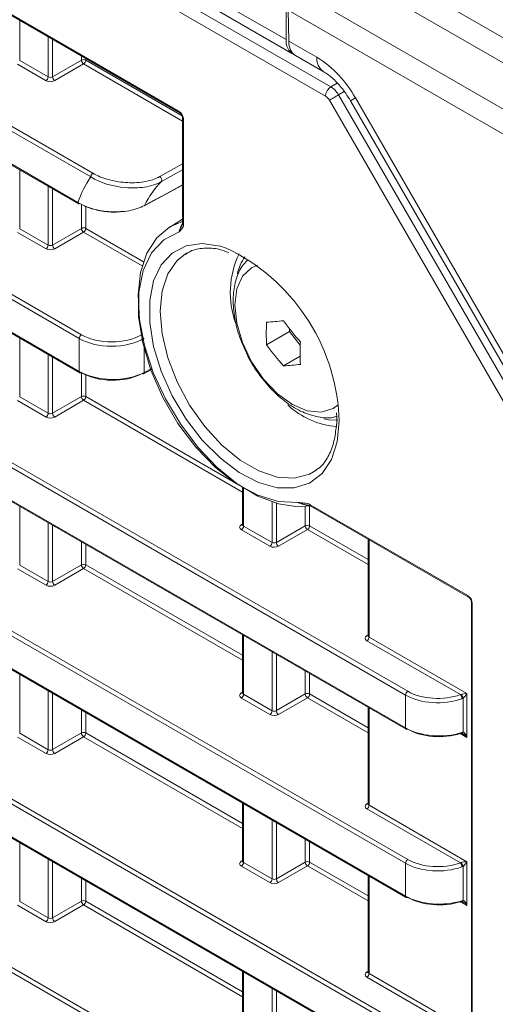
# Model space of a CAD drawing. Header units: millimetres. Extents: x 0 to 1118, y 0 to 864.
# Tile 45 of 256: x 233.41 to 241.11, y 109.43 to 125.38. Entities that reach past the tile are written whole.
import ezdxf

# ---------------------------------------------------------------- set-up
doc = ezdxf.new("R2010")
doc.units = ezdxf.units.MM

msp = doc.modelspace()

# ---------------------------------------------------------------- linework, layer by layer
at = {"color": 9, "linetype": 'Continuous', "lineweight": 0}
for p, q in [((92.9777, 208.2668), (238.4477, 124.2888)), ((237.7242, 125.0535), (93.3507, 208.3986)), ((238.3609, 124.1366), (92.8909, 208.1146)), ((95.2605, 205.1315), (235.9912, 123.8894)), ((234.5615, 122.8279), (221.0416, 130.6328)), ((221.0764, 130.6937), (234.5963, 122.8888)), ((221.0416, 130.1006), (234.3514, 122.417)), ((234.3757, 120.2111), (221.0416, 127.9087)), ((221.0764, 127.9696), (234.4104, 120.272)), ((221.0416, 127.3766), (234.3757, 119.679)), ((238.4487, 126.6925), (242.9533, 124.092)), ((242.7051, 123.8271), (238.1969, 126.4297)), ((237.8583, 125.8787), (242.3621, 123.2787)), ((242.2582, 122.9305), (237.7591, 125.5277)), ((233.4103, 125.3624), (233.4103, 124.7149)), ((233.8711, 124.4489), (233.8711, 125.0964)), ((233.9412, 125.0559), (233.9412, 124.4499)), ((237.7665, 125.0291), (238.2205, 124.767)), ((233.4103, 124.7149), (233.8711, 124.4489)), ((233.9412, 124.4499), (234.4101, 124.7206)), ((234.4101, 124.7206), (234.4101, 124.7852)), ((234.4802, 124.7448), (234.4802, 124.7203)), ((234.4802, 124.7203), (236.0387, 123.8206)), ((233.8364, 124.388), (233.3755, 124.654)), ((234.4455, 124.6594), (233.9766, 124.3887)), ((236.0473, 123.7347), (234.4455, 124.6594)), ((238.4477, 124.2888), (238.5517, 124.35)), ((242.1105, 117.6844), (238.4234, 124.0706)), ((238.6654, 124.2114), (238.5727, 124.1568)), ((238.5727, 124.1568), (242.2598, 117.7706)), ((238.8455, 124.1073), (238.7661, 124.0614)), ((238.8455, 124.1073), (242.3646, 118.012)), ((236.0619, 123.7669), (236.0619, 122.0589)), ((239.6574, 114.438), (224.05, 123.4479)), ((224.0848, 123.5088), (239.6921, 114.4989)), ((233.4103, 122.9434), (233.4103, 121.9908)), ((235.6789, 122.8351), (236.0473, 123.0405)), ((236.0473, 122.9431), (235.7071, 122.7535)), ((224.05, 122.9158), (239.6574, 113.9058)), ((233.8711, 121.7248), (233.8711, 122.6774)), ((233.9412, 122.6369), (233.9412, 121.7259)), ((221.0764, 122.5215), (239.6921, 111.7748)), ((239.6574, 111.7139), (221.0416, 122.4606)), ((234.4101, 121.9965), (234.4101, 122.3856)), ((234.4802, 122.3544), (234.4802, 121.9962)), ((233.4103, 121.9908), (233.8711, 121.7248)), ((233.9412, 121.7259), (234.4101, 121.9965)), ((234.4802, 121.9962), (235.4156, 121.4562)), ((221.0416, 121.9284), (239.6574, 111.1817)), ((233.8364, 121.6639), (233.3755, 121.93)), ((234.4455, 121.9353), (233.9766, 121.6646)), ((235.3942, 121.3876), (234.4455, 121.9353)), ((233.4103, 120.2194), (233.4103, 119.2668)), ((234.3757, 119.679), (234.3757, 120.2111)), ((235.427, 120.1127), (235.427, 119.6639)), ((233.8711, 119.0007), (233.8711, 119.9533)), ((233.9412, 119.9129), (233.9412, 119.0018)), ((221.0764, 119.7974), (239.6921, 109.0507)), ((239.6574, 108.9898), (221.0416, 119.7365)), ((234.4101, 119.2725), (234.4101, 119.6581)), ((234.4802, 119.6228), (234.4802, 119.2721)), ((235.427, 119.6639), (235.548, 119.7289)), ((221.0416, 119.2043), (239.6574, 108.4577)), ((233.8364, 118.9399), (233.3755, 119.2059)), ((233.4103, 119.2668), (233.8711, 119.0007)), ((233.9412, 119.0018), (234.4101, 119.2725)), ((234.4455, 119.2112), (233.9766, 118.9406)), ((237.0196, 117.7252), (234.4455, 119.2112)), ((234.4802, 119.2721), (236.9631, 117.8388)), ((237.0342, 117.7917), (237.0342, 117.1747)), ((237.495, 116.9087), (237.495, 117.5657)), ((237.5651, 117.5436), (237.5651, 116.9097)), ((233.4103, 117.4953), (233.4103, 116.5427)), ((238.034, 117.1804), (238.034, 117.4915)), ((238.1041, 117.5004), (238.1041, 117.1801)), ((238.1154, 117.5206), (240.667, 116.0476)), ((233.8711, 116.2767), (233.8711, 117.2293)), ((236.9982, 117.1962), (237.0196, 117.2094)), ((221.0764, 117.0733), (239.6921, 106.3266)), ((233.9412, 117.1888), (233.9412, 116.2777)), ((237.4603, 116.8478), (236.9995, 117.1139)), ((237.0342, 117.1747), (237.495, 116.9087)), ((237.5651, 116.9097), (238.034, 117.1804)), ((238.0694, 117.1192), (237.6005, 116.8485)), ((239.0525, 116.5517), (238.0694, 117.1192)), ((238.1041, 117.1801), (239.0525, 116.6326)), ((239.6574, 106.2658), (221.0416, 117.0124)), ((234.4101, 116.5484), (234.4101, 116.9181)), ((239.0671, 116.9542), (239.0671, 115.3781)), ((234.4802, 116.8776), (234.4802, 116.548)), ((233.8364, 116.2158), (233.3755, 116.4818)), ((233.4103, 116.5427), (233.8711, 116.2767)), ((233.9412, 116.2777), (234.4101, 116.5484)), ((234.4455, 116.4872), (233.9766, 116.2165)), ((237.0196, 115.0012), (234.4455, 116.4872)), ((234.4802, 116.548), (237.0196, 115.0821)), ((240.7377, 115.9251), (240.7377, 73.0344)), ((237.0342, 115.4032), (237.0342, 114.4507)), ((239.0312, 115.3996), (239.0525, 115.4128)), ((240.5442, 114.4445), (239.0324, 115.3173)), ((239.0671, 115.3781), (240.6513, 114.4636)), ((237.495, 114.1846), (237.495, 115.1372)), ((237.5651, 115.0967), (237.5651, 114.1857)), ((238.034, 114.4564), (238.034, 114.8261)), ((233.4103, 114.7712), (233.4103, 113.8186)), ((238.1041, 114.7856), (238.1041, 114.456)), ((233.8711, 113.5526), (233.8711, 114.5052)), ((233.9412, 114.4647), (233.9412, 113.5536)), ((236.9982, 114.4721), (237.0196, 114.4853)), ((237.4603, 114.1237), (236.9995, 114.3898)), ((237.0342, 114.4507), (237.495, 114.1846)), ((237.5651, 114.1857), (238.034, 114.4564)), ((238.0694, 114.3951), (237.6005, 114.1244)), ((239.0525, 113.8276), (238.0694, 114.3951)), ((238.1041, 114.456), (239.0525, 113.9085)), ((239.6574, 113.9058), (239.6574, 114.438)), ((240.5892, 113.8368), (240.5892, 114.3879)), ((240.6513, 114.4636), (240.6513, 113.7531)), ((234.4101, 113.8243), (234.4101, 114.194)), ((239.0671, 114.2297), (239.0671, 112.6541)), ((234.4802, 114.1536), (234.4802, 113.824)), ((233.8364, 113.4917), (233.3755, 113.7578)), ((233.4103, 113.8186), (233.8711, 113.5526)), ((233.9412, 113.5536), (234.4101, 113.8243)), ((234.4455, 113.7631), (233.9766, 113.4924)), ((237.0196, 112.2771), (234.4455, 113.7631)), ((234.4802, 113.824), (237.0196, 112.358)), ((240.5464, 113.8137), (240.5434, 113.8155)), ((240.6513, 113.7531), (240.5537, 113.8095)), ((237.0342, 112.6792), (237.0342, 111.7266)), ((239.0312, 112.6755), (239.0525, 112.6887)), ((240.5442, 111.7205), (239.0324, 112.5932)), ((239.0671, 112.6541), (240.6513, 111.7395)), ((237.495, 111.4605), (237.495, 112.4131)), ((237.5651, 112.3727), (237.5651, 111.4616)), ((238.034, 111.7323), (238.034, 112.102)), ((233.4103, 112.0472), (233.4103, 111.0946)), ((238.1041, 112.0615), (238.1041, 111.7319)), ((233.8711, 110.8285), (233.8711, 111.7811)), ((233.9412, 111.7407), (233.9412, 110.8296)), ((236.9982, 111.748), (237.0196, 111.7612)), ((237.4603, 111.3997), (236.9995, 111.6657)), ((237.0342, 111.7266), (237.495, 111.4605)), ((237.5651, 111.4616), (238.034, 111.7323)), ((238.0694, 111.6711), (237.6005, 111.4004)), ((239.0525, 111.1035), (238.0694, 111.6711)), ((238.1041, 111.7319), (239.0525, 111.1844)), ((239.6574, 111.1817), (239.6574, 111.7139)), ((240.5892, 111.1127), (240.5892, 111.6638)), ((240.6513, 111.7395), (240.6513, 111.0291)), ((234.4101, 111.1003), (234.4101, 111.47)), ((239.0671, 111.5056), (239.0671, 109.93)), ((234.4802, 111.4295), (234.4802, 111.0999)), ((233.8364, 110.7676), (233.3755, 111.0337)), ((233.4103, 111.0946), (233.8711, 110.8285)), ((233.9412, 110.8296), (234.4101, 111.1003)), ((234.4455, 111.039), (233.9766, 110.7683)), ((237.0196, 109.553), (234.4455, 111.039)), ((234.4802, 111.0999), (237.0196, 109.634)), ((240.5464, 111.0896), (240.5434, 111.0914)), ((240.6513, 111.0291), (240.5537, 111.0854)), ((237.0342, 109.9551), (237.0342, 109.0025)), ((239.0312, 109.9514), (239.0525, 109.9646)), ((240.5442, 108.9964), (239.0324, 109.8691)), ((239.0671, 109.93), (240.6513, 109.0155)), ((237.495, 108.7365), (237.495, 109.6891)), ((237.5651, 109.6486), (237.5651, 108.7375))]:
    msp.add_line(p, q, dxfattribs=at)
at = {"color": 7, "linetype": 'Continuous', "lineweight": 15}
for p, q in [((93.4543, 208.1696), (237.8278, 124.8246)), ((95.2709, 205.1086), (236.0016, 123.8665)), ((221.052, 130.0777), (234.3618, 122.3941)), ((221.052, 127.3537), (234.386, 119.6561)), ((237.7242, 125.0535), (237.7242, 125.5478)), ((237.7665, 125.0291), (237.7591, 125.5277)), ((237.8745, 124.7976), (238.3241, 124.5381)), ((238.7661, 124.0614), (242.2852, 117.9661)), ((236.0473, 123.7874), (236.0473, 122.0793)), ((224.0604, 122.8929), (239.6678, 113.8829)), ((235.4251, 122.3596), (236.0473, 122.6983)), ((236.0473, 122.1444), (235.8389, 122.0181)), ((221.052, 121.9055), (239.6678, 111.1589)), ((236.1194, 121.5978), (236.0888, 121.5799)), ((237.4066, 120.1101), (237.7773, 120.3241)), ((237.7773, 120.372), (237.7773, 120.3241)), ((237.7773, 120.3241), (237.9524, 120.1063)), ((237.6806, 119.7693), (237.9504, 119.925)), ((235.4159, 119.6406), (235.5534, 119.7145)), ((221.052, 119.1814), (239.6678, 108.4348)), ((238.5389, 119.0075), (238.5435, 118.931)), ((238.1669, 118.051), (238.2269, 118.0918)), ((237.0196, 117.8011), (237.0196, 117.1956)), ((238.1257, 117.4977), (240.6773, 116.0247)), ((237.0194, 117.1958), (237.0181, 117.1895)), ((239.0525, 116.9627), (239.0525, 115.399)), ((240.723, 115.9455), (240.723, 73.0548)), ((237.0196, 115.4117), (237.0196, 114.4715)), ((239.0524, 115.3992), (239.0511, 115.3929)), ((237.0194, 114.4717), (237.0181, 114.4654)), ((239.0525, 114.2381), (239.0525, 112.6749)), ((237.0196, 112.6876), (237.0196, 111.7474)), ((239.0524, 112.6751), (239.0511, 112.6688)), ((237.0194, 111.7477), (237.0181, 111.7413)), ((239.0525, 111.514), (239.0525, 109.9508)), ((237.0196, 109.9636), (237.0196, 109.0233)), ((239.0524, 109.9511), (239.0511, 109.9447))]:
    msp.add_line(p, q, dxfattribs=at)
at = {"color": 9, "linetype": 'Continuous', "lineweight": 0, "flags": 128}
for points in [[(238.4234, 124.0706), (238.4371, 124.0785), (238.4536, 124.0881), (238.4723, 124.0989), (238.4925, 124.1105), (238.5134, 124.1226), (238.5343, 124.1346), (238.5543, 124.1462), (238.5727, 124.1568)], [(235.433, 122.3682), (235.5045, 122.4071), (235.7905, 122.5629), (236.0473, 122.7026)], [(235.9924, 121.9404), (235.7428, 121.8107), (235.5455, 121.5987), (235.4085, 121.313), (235.3373, 120.9651), (235.3348, 120.5689), (235.4011, 120.1405), (235.5335, 119.697), (235.7267, 119.2563), (235.9729, 118.8362), (236.2622, 118.4536), (236.5829, 118.1238), (236.9222, 117.8601), (237.2664, 117.6732), (237.6016, 117.5706), (237.9143, 117.5564)], [(238.5783, 118.966), (238.5801, 118.88), (238.5486, 118.541), (238.4556, 118.2522), (238.3047, 118.0254), (238.1022, 117.8699), (237.8564, 117.7921), (237.5773, 117.7951), (237.2763, 117.8789), (236.9658, 118.0399), (236.6585, 118.2717), (236.367, 118.5647), (236.1032, 118.9069), (235.8779, 119.2843), (235.7003, 119.6814), (235.5777, 120.0821), (235.5151, 120.4699), (235.5151, 120.8288), (235.5777, 121.1444), (235.7003, 121.4035), (235.8779, 121.5956), (236.1032, 121.7129), (236.367, 121.7504), (236.6585, 121.7068), (236.7556, 121.676)], [(236.0888, 121.5799), (235.959, 121.4762), (235.8076, 121.2609), (235.7141, 120.9824), (235.6824, 120.653), (235.7141, 120.2871), (235.8076, 119.9006), (235.959, 119.5105), (236.1616, 119.1338), (236.4065, 118.7869), (236.683, 118.4851), (236.9791, 118.2415), (237.2819, 118.0667), (237.578, 117.9684), (237.8545, 117.951), (238.0994, 118.0151), (238.1669, 118.051)], [(237.2588, 121.3995), (237.1656, 121.3591), (237.0175, 121.2218), (236.9244, 121.016), (236.8927, 120.7558), (236.9244, 120.4589), (237.0175, 120.1456), (237.1656, 119.8372), (237.3586, 119.5548), (237.5834, 119.3175), (237.8246, 119.1416), (238.0658, 119.0391), (238.2906, 119.0168), (238.4836, 119.0764), (238.565, 119.1368)], [(240.5703, 111.108), (240.5697, 111.1005), (240.5681, 111.0942), (240.5656, 111.0894), (240.5624, 111.0862), (240.5601, 111.0852)]]:
    msp.add_lwpolyline(points, dxfattribs=at)
at = {"color": 7, "linetype": 'Continuous', "lineweight": 15, "flags": 128}
for points in [[(238.1041, 117.5004), (237.9136, 117.4875), (237.5989, 117.5342), (237.268, 117.6598), (236.9323, 117.8602), (236.6035, 118.1283), (236.2929, 118.4548), (236.0113, 118.8285), (235.7684, 119.2363), (235.5727, 119.6643), (235.4309, 120.0976), (235.3479, 120.5212), (235.3267, 120.9204), (235.3678, 121.2814), (235.47, 121.5917), (235.6296, 121.8406), (235.8412, 122.0195), (236.0473, 122.1092)], [(238.3332, 118.9123), (238.4108, 118.8978), (238.5628, 118.8922)]]:
    msp.add_lwpolyline(points, dxfattribs=at)
at = {"color": 7, "linetype": 'Continuous', "lineweight": 15}
for centre, radius, start, end in [((237.96, 125.0246), 0.2375, 173.01959, 242.95605), ((234.3721, 122.4166), 0.0248, 245.36022, 304.60414), ((235.4158, 122.3761), 0.0189, 299.40449, 335.28074), ((235.3808, 118.7833), 3.2028, 3.27047, 64.57989), ((238.2652, 120.9555), 1.446, 154.19029, 200.13245), ((237.7097, 121.081), 0.7956, 145.28216, 167.09505), ((241.0597, 120.2928), 3.6576, 177.13719, 182.86281), ((237.1642, 124.7306), 4.262, 273.26007, 276.95897), ((241.3935, 123.2041), 4.5932, 216.06587, 221.52327), ((241.1195, 122.8142), 4.5932, 216.06587, 221.52327), ((241.6077, 119.9765), 3.6576, 177.13719, 182.86281), ((237.4382, 124.0243), 4.262, 273.26007, 276.95897), ((234.3963, 119.6786), 0.0248, 245.36022, 304.60414), ((235.4063, 119.6633), 0.0247, 233.60191, 292.96519), ((238.6303, 120.0578), 1.2728, 226.24875, 266.22692), ((239.6781, 113.9054), 0.0248, 245.36022, 304.60414), ((240.5575, 113.8257), 0.0166, 216.9857, 279.0169), ((239.6781, 111.1814), 0.0248, 245.36022, 304.60414), ((240.5575, 111.1017), 0.0166, 216.98028, 279.05316)]:
    msp.add_arc(centre, radius, start, end, dxfattribs=at)
at = {"color": 9, "linetype": 'Continuous', "lineweight": 0}
for centre, radius, start, end in [((234.4448, 124.6518), 0.077, 62.65648, 116.76622), ((234.4892, 124.7255), 0.0793, 183.52223, 236.47777), ((234.4032, 124.7238), 0.077, 303.22971, 357.34769), ((238.4718, 124.7425), 0.2525, 174.43856, 233.62847), ((237.2661, 123.237), 1.8033, 28.85561, 58.04533), ((233.7942, 124.4524), 0.077, 303.22971, 357.34769), ((234.0203, 124.4548), 0.0793, 183.52223, 236.47777), ((238.5533, 124.1277), 0.1926, 123.22971, 177.34769), ((236.0151, 123.8864), 0.024, 172.81919, 235.82193), ((236.0713, 123.7891), 0.024, 184.27835, 247.17589), ((236.1116, 121.7762), 1.8732, 145.84285, 159.99439), ((234.6385, 122.8244), 0.077, 123.22971, 177.34769), ((235.6474, 122.7785), 0.0647, 337.21084, 60.95387), ((236.6308, 121.806), 1.3232, 134.27269, 154.85777), ((234.3753, 122.414), 0.024, 172.814, 235.87382), ((234.4448, 121.9277), 0.077, 62.65648, 116.76622), ((234.4892, 122.0014), 0.0793, 183.52223, 236.47777), ((234.4032, 121.9998), 0.077, 303.22971, 357.34769), ((236.0719, 122.0815), 0.0247, 185.07867, 246.24147), ((233.7942, 121.7284), 0.077, 303.22971, 357.34769), ((234.0203, 121.7307), 0.0793, 183.52223, 236.47777), ((234.4526, 120.2076), 0.077, 123.22971, 177.34769), ((234.3995, 119.676), 0.024, 172.814, 235.87382), ((235.4028, 119.6611), 0.0244, 302.67212, 6.51471), ((234.4448, 119.2037), 0.077, 62.65648, 116.76622), ((234.4892, 119.2773), 0.0793, 183.52223, 236.47777), ((234.4032, 119.2757), 0.077, 303.22971, 357.34769), ((233.7942, 119.0043), 0.077, 303.22971, 357.34769), ((234.0203, 119.0067), 0.0793, 183.52223, 236.47777), ((238.1392, 117.5176), 0.024, 172.814, 235.87382), ((237.0136, 117.2194), 0.0279, 236.51329, 281.70625), ((236.9572, 117.1783), 0.077, 303.22971, 357.34769), ((238.0687, 117.1116), 0.077, 62.65648, 116.76622), ((238.1132, 117.1853), 0.0793, 183.52223, 236.47777), ((238.0272, 117.1836), 0.077, 303.22971, 357.34769), ((237.4181, 116.9123), 0.077, 303.22971, 357.34769), ((237.6443, 116.9146), 0.0793, 183.52223, 236.47777), ((234.4448, 116.4796), 0.077, 62.65648, 116.76622), ((234.4892, 116.5533), 0.0793, 183.52223, 236.47777), ((234.4032, 116.5516), 0.077, 303.22971, 357.34769), ((233.7942, 116.2802), 0.077, 303.22971, 357.34769), ((234.0203, 116.2826), 0.0793, 183.52223, 236.47777), ((240.6908, 116.0446), 0.024, 172.81919, 235.82193), ((240.7482, 115.9482), 0.0253, 186.70954, 245.48095), ((239.0466, 115.4229), 0.0279, 236.5278, 281.56335), ((238.9902, 115.3817), 0.077, 303.22971, 357.34769), ((239.7344, 114.4344), 0.077, 123.22971, 177.34769), ((237.0136, 114.4954), 0.0279, 236.5278, 281.56335), ((236.9572, 114.4542), 0.077, 303.22971, 357.34769), ((238.0687, 114.3876), 0.077, 62.65648, 116.76622), ((238.1132, 114.4612), 0.0793, 183.52223, 236.47777), ((238.0272, 114.4596), 0.077, 303.22971, 357.34769), ((240.4659, 114.3753), 0.1045, 2.13749, 41.473), ((240.4539, 114.3496), 0.1406, 15.79293, 44.20707), ((237.4181, 114.1882), 0.077, 303.22971, 357.34769), ((237.6443, 114.1905), 0.0793, 183.52223, 236.47777), ((239.682, 113.9031), 0.0247, 173.76303, 234.92479), ((234.4448, 113.7555), 0.077, 62.65648, 116.76622), ((234.4892, 113.8292), 0.0793, 183.52223, 236.47777), ((234.4032, 113.8275), 0.077, 303.22971, 357.34769), ((240.5482, 113.8283), 0.0224, 302.01367, 9.66838), ((240.5619, 113.8379), 0.0273, 286.78662, 357.7741), ((233.7942, 113.5562), 0.077, 303.22971, 357.34769), ((234.0203, 113.5585), 0.0793, 183.52223, 236.47777), ((239.0466, 112.6988), 0.0279, 236.5278, 281.56335), ((238.9902, 112.6576), 0.077, 303.22971, 357.34769), ((237.0136, 111.7713), 0.0279, 236.5278, 281.56335), ((236.9572, 111.7301), 0.077, 303.22971, 357.34769), ((238.0687, 111.6635), 0.077, 62.65648, 116.76622), ((238.1132, 111.7372), 0.0793, 183.52223, 236.47777), ((238.0272, 111.7355), 0.077, 303.22971, 357.34769), ((239.7344, 111.7103), 0.077, 123.22971, 177.34769), ((240.4659, 111.6513), 0.1045, 2.13749, 41.473), ((240.4539, 111.6256), 0.1406, 15.79293, 44.20707), ((237.6443, 111.4665), 0.0793, 183.52223, 236.47777), ((237.4181, 111.4641), 0.077, 303.22971, 357.34769), ((239.6812, 111.1787), 0.024, 172.814, 235.87382), ((234.4448, 111.0315), 0.077, 62.65648, 116.76622), ((234.4892, 111.1051), 0.0793, 183.52223, 236.47777), ((234.4032, 111.1035), 0.077, 303.22971, 357.34769), ((240.5619, 111.1138), 0.0273, 286.85872, 357.76391), ((233.7942, 110.8321), 0.077, 303.22971, 357.34769), ((234.0203, 110.8344), 0.0793, 183.52223, 236.47777), ((239.0466, 109.9747), 0.0279, 236.5278, 281.56335), ((238.9902, 109.9336), 0.077, 303.22971, 357.34769)]:
    msp.add_arc(centre, radius, start, end, dxfattribs=at)
at = {"color": 7, "linetype": 'Continuous', "lineweight": 15}
for centre, major_axis, ratio, start_param, end_param in [((238.1201, 125.2332), (0.2433, 0.4369), 0.587367, 2.3470751, 3.1325546), ((234.906, 119.9752), (0.75, -0.0104), 0.5678072, 3.9348734, 5.4882165), ((234.9054, 119.934), (0.7, -0.0104), 0.5671246, 3.9354167, 5.4887598), ((240.1877, 114.202), (0.75, -0.0104), 0.5678072, 3.9348734, 5.2555636), ((240.1871, 114.1608), (0.7, -0.0104), 0.5671246, 3.9354167, 5.2561069), ((240.1877, 111.4779), (0.75, -0.0104), 0.5678072, 3.9348734, 5.2555636), ((240.1871, 111.4367), (0.7, -0.0104), 0.5671246, 3.9354167, 5.2561069)]:
    msp.add_ellipse(centre, major_axis=major_axis, ratio=ratio, start_param=start_param, end_param=end_param, dxfattribs=at)
at = {"color": 9, "linetype": 'Continuous', "lineweight": 0}
for centre, major_axis, ratio, start_param, end_param in [((233.9071, 124.4302), (0.1, 0.0015), 0.5872749, 3.9179556, 5.4712987), ((233.9065, 124.4707), (0.05, 0.0016), 0.5970671, 3.9082847, 5.4616278), ((238.4493, 124.0855), (-0.1259, 0.216), 0.5702499, 4.710039, 5.495311), ((238.3609, 124.0345), (-0.0625, 0.1083), 0.5774544, 4.7126596, 5.4979316), ((235.9912, 123.8077), (-0.05, 0.0866), 0.5775574, 3.9272244, 5.4977162), ((233.9065, 121.7466), (0.05, 0.0016), 0.5970671, 3.9082847, 5.4616278), ((233.9071, 121.7062), (0.1, 0.0015), 0.5872749, 3.9179556, 5.4712987), ((234.9054, 120.5677), (0.7, 0.0108), 0.5872749, 3.9179556, 5.4712987), ((234.906, 120.5273), (0.75, 0.0108), 0.5866149, 3.9185775, 5.4719205), ((233.9065, 119.0226), (0.05, 0.0016), 0.5970671, 3.9082847, 5.4616278), ((233.9071, 118.9821), (0.1, 0.0015), 0.5872749, 3.9179556, 5.4712987), ((237.0702, 117.1561), (0.1, 0.0015), 0.5872749, 2.3646126, 3.9179556), ((237.0696, 117.1966), (0.05, 0.0016), 0.5970671, 3.1228866, 3.9082847), ((237.5304, 116.9305), (0.05, 0.0016), 0.5970671, 3.9082847, 5.4616278), ((237.531, 116.8901), (0.1, 0.0015), 0.5872749, 3.9179556, 5.4712987), ((233.9065, 116.2985), (0.05, 0.0016), 0.5970671, 3.9082847, 5.4616278), ((233.9071, 116.258), (0.1, 0.0015), 0.5872749, 3.9179556, 5.4712987), ((240.667, 115.9659), (-0.05, 0.0866), 0.5775574, 3.9272244, 5.4977162), ((239.1031, 115.3595), (0.1, 0.0015), 0.5872749, 2.3646126, 3.9179556), ((239.1025, 115.4), (0.05, 0.0016), 0.5970671, 3.1228866, 3.9082847), ((240.1871, 114.7946), (0.7, 0.0108), 0.5872749, 3.9179556, 5.2386458), ((237.0702, 114.432), (0.1, 0.0015), 0.5872749, 2.3646126, 3.9179556), ((237.0696, 114.4725), (0.05, 0.0016), 0.5970671, 3.1228866, 3.9082847), ((240.1877, 114.7541), (0.75, 0.0108), 0.5866149, 3.9185775, 5.2392677), ((240.616, 114.4432), (0.079, 0.0096), 0.2276701, 1.0793932, 2.4296563), ((240.616, 114.4432), (0.0479, 0.0636), 0.2277624, 3.8534603, 5.2037233), ((237.5304, 114.2065), (0.05, 0.0016), 0.5970671, 3.9082847, 5.4616278), ((237.531, 114.166), (0.1, 0.0015), 0.5872749, 3.9179556, 5.4712987), ((240.616, 113.7327), (-0.0734, 0.0797), 0.3689627, 4.6297905, 5.460334), ((240.616, 113.7327), (-0.0323, 0.1034), 0.3689594, 4.7949414, 6.1452044), ((233.9065, 113.5744), (0.05, 0.0016), 0.5970671, 3.9082847, 5.4616278), ((233.9071, 113.534), (0.1, 0.0015), 0.5872749, 3.9179556, 5.4712987), ((239.1031, 112.6354), (0.1, 0.0015), 0.5872749, 2.3646126, 3.9179556), ((239.1025, 112.6759), (0.05, 0.0016), 0.5970671, 3.1228866, 3.9082847), ((237.0702, 111.708), (0.1, 0.0015), 0.5872749, 2.3646126, 3.9179556), ((237.0696, 111.7484), (0.05, 0.0016), 0.5970671, 3.1228866, 3.9082847), ((240.1877, 112.03), (0.75, 0.0108), 0.5866149, 3.9185775, 5.2392677), ((240.1871, 112.0705), (0.7, 0.0108), 0.5872749, 3.9179556, 5.2386458), ((240.616, 111.7191), (0.079, 0.0096), 0.2276701, 1.0793932, 2.4296563), ((240.616, 111.7191), (0.0479, 0.0636), 0.2277624, 3.8534603, 5.2037233), ((237.5304, 111.4824), (0.05, 0.0016), 0.5970671, 3.9082847, 5.4616278), ((237.531, 111.4419), (0.1, 0.0015), 0.5872749, 3.9179556, 5.4712987), ((240.616, 111.0087), (-0.0734, 0.0797), 0.3689627, 4.6297905, 5.460334), ((240.616, 111.0087), (-0.0323, 0.1034), 0.3689594, 4.7949414, 6.1452044), ((233.9065, 110.8504), (0.05, 0.0016), 0.5970671, 3.9082847, 5.4616278), ((233.9071, 110.8099), (0.1, 0.0015), 0.5872749, 3.9179556, 5.4712987), ((239.1031, 109.9114), (0.1, 0.0015), 0.5872749, 2.3646126, 3.9179556), ((239.1025, 109.9518), (0.05, 0.0016), 0.5970671, 3.1228866, 3.9082847)]:
    msp.add_ellipse(centre, major_axis=major_axis, ratio=ratio, start_param=start_param, end_param=end_param, dxfattribs=at)
at = {"color": 7, "linetype": 'Continuous', "lineweight": 15}
for points, knots in [([(238.3241, 124.5381), (238.3473, 124.5237), (238.415, 124.4816), (238.5444, 124.3675), (238.6731, 124.2131), (238.7407, 124.1028), (238.7661, 124.0614)], [0, 0, 0, 0, 0.1644835, 0.4789188, 0.804064, 1, 1, 1, 1]), ([(236.0016, 123.8665), (236.0048, 123.8644), (236.0113, 123.8601), (236.0231, 123.8477), (236.0342, 123.8316), (236.0424, 123.8138), (236.0467, 123.7978), (236.0471, 123.7906), (236.0473, 123.7874)], [0, 0, 0, 0, 0.1616109, 0.32552139, 0.50468566, 0.69229511, 0.85907108, 1, 1, 1, 1]), ([(234.3514, 122.417), (234.387, 122.3956), (234.4253, 122.3763), (234.5074, 122.3414), (234.5514, 122.326), (234.6421, 122.3), (234.689, 122.2894), (234.7861, 122.2732), (234.8359, 122.2676), (234.9352, 122.2621), (234.9854, 122.2621), (235.0845, 122.2679), (235.1328, 122.2736), (235.2265, 122.2909), (235.2722, 122.3026), (235.3571, 122.3314), (235.397, 122.3486), (235.433, 122.3682)], [0, 0, 0, 0, 0.125, 0.125, 0.25, 0.25, 0.375, 0.375, 0.5, 0.5, 0.625, 0.625, 0.75, 0.75, 0.875, 0.875, 1, 1, 1, 1]), ([(235.0746, 122.2724), (235.0519, 122.2687), (234.9562, 122.2528), (234.7696, 122.2676), (234.5531, 122.313), (234.4384, 122.3702), (234.3862, 122.3963)], [0, 0, 0, 0, 0.0946015, 0.3990397, 0.7265655, 1, 1, 1, 1]), ([(236.0464, 122.0803), (236.0465, 122.0761), (236.0468, 122.0634), (236.0443, 122.0556), (236.0397, 122.0499), (236.0388, 122.0488)], [0, 0, 0, 0, 0.2910744, 0.8737429, 1, 1, 1, 1]), ([(236.0966, 121.5741), (236.121, 121.5917), (236.2043, 121.652), (236.3867, 121.682), (236.6009, 121.6764), (236.7467, 121.6221), (236.7985, 121.6028)], [0, 0, 0, 0, 0.1413412, 0.482282, 0.816005, 1, 1, 1, 1]), ([(237.1023, 121.4885), (237.0662, 121.4493), (236.9773, 121.3527), (236.8983, 121.1441), (236.8571, 120.8808), (236.8769, 120.5822), (236.9484, 120.2734), (237.0383, 120.0741), (237.081, 119.9793)], [0, 0, 0, 0, 0.1134716, 0.2795271, 0.4550746, 0.6401424, 0.8288431, 1, 1, 1, 1]), ([(237.081, 119.9793), (237.0849, 119.9698), (237.1316, 119.8557), (237.2665, 119.6508), (237.4787, 119.3851), (237.7254, 119.168), (237.9832, 119.0136), (238.2371, 118.9372), (238.4237, 118.9164), (238.5158, 118.9438), (238.5335, 118.949)], [0, 0, 0, 0, 0.014729, 0.1768185, 0.3395081, 0.5036532, 0.6704442, 0.8225695, 0.9660379, 1, 1, 1, 1]), ([(238.5435, 118.931), (238.5438, 118.875), (238.5443, 118.8066), (238.5325, 118.7487), (238.5303, 118.7382)], [0, 0, 0, 0, 0.8193158, 1, 1, 1, 1]), ([(238.5303, 118.7382), (238.5179, 118.654), (238.4914, 118.4743), (238.3888, 118.2663), (238.2958, 118.1351), (238.2269, 118.0966), (238.2171, 118.0911)], [0, 0, 0, 0, 0.2886409, 0.6151823, 0.9454012, 1, 1, 1, 1]), ([(238.0714, 117.5131), (238.0791, 117.5126), (238.098, 117.5113), (238.1155, 117.5018), (238.1258, 117.4962)], [0, 0, 0, 0, 0.4056896, 1, 1, 1, 1]), ([(240.6773, 116.0247), (240.6805, 116.0226), (240.687, 116.0183), (240.6989, 116.0059), (240.7099, 115.9898), (240.7182, 115.972), (240.7225, 115.956), (240.7229, 115.9488), (240.723, 115.9455)], [0, 0, 0, 0, 0.1616109, 0.3255214, 0.5046857, 0.6922951, 0.8590711, 1, 1, 1, 1]), ([(240.5602, 113.809), (240.5614, 113.8095), (240.5662, 113.8114), (240.5696, 113.8118), (240.5722, 113.812)], [0, 0, 0, 0, 0.2495758, 1, 1, 1, 1]), ([(240.5701, 113.8118), (240.5709, 113.8118), (240.5725, 113.812), (240.58, 113.8105), (240.5859, 113.8074), (240.5888, 113.8059)], [0, 0, 0, 0, 0.3104258, 0.6642844, 1, 1, 1, 1]), ([(240.5602, 111.085), (240.5614, 111.0854), (240.5662, 111.0874), (240.5696, 111.0877), (240.5722, 111.088)], [0, 0, 0, 0, 0.2499973, 1, 1, 1, 1]), ([(240.5701, 111.0877), (240.5709, 111.0878), (240.5725, 111.0879), (240.58, 111.0864), (240.5859, 111.0833), (240.5888, 111.0818)], [0, 0, 0, 0, 0.3104258, 0.6642844, 1, 1, 1, 1])]:
    msp.add_open_spline(points, degree=3, knots=knots, dxfattribs=at)
at = {"color": 9, "linetype": 'Continuous', "lineweight": 0}
for points, knots in [([(235.7071, 122.7535), (235.6682, 122.7318), (235.6256, 122.7137), (235.5335, 122.6841), (235.4836, 122.6726), (235.3823, 122.6568), (235.3298, 122.6523), (235.2243, 122.6496), (235.1717, 122.6513), (234.9101, 122.6741), (234.7115, 122.7363), (234.5615, 122.8279)], [0, 0, 0, 0, 0.125, 0.125, 0.25, 0.25, 0.375, 0.375, 0.5, 0.5, 1, 1, 1, 1]), ([(234.5963, 122.8888), (234.6672, 122.8478), (234.7482, 122.8144), (234.8821, 122.7758), (234.9281, 122.7652), (235.0227, 122.7484), (235.0718, 122.7422), (235.1707, 122.735), (235.2203, 122.734), (235.3202, 122.7376), (235.3701, 122.7423), (235.4663, 122.7579), (235.5138, 122.769), (235.6015, 122.7974), (235.642, 122.8146), (235.6789, 122.8351)], [0, 0, 0, 0, 0.25, 0.25, 0.375, 0.375, 0.5, 0.5, 0.625, 0.625, 0.75, 0.75, 0.875, 0.875, 1, 1, 1, 1]), ([(235.9924, 121.9404), (235.9928, 121.9427), (235.9958, 121.9603), (236.0049, 121.9927), (236.0232, 122.0357), (236.0394, 122.0603), (236.0464, 122.071)], [0, 0, 0, 0, 0.0588325, 0.4458744, 0.7601605, 1, 1, 1, 1]), ([(236.0619, 122.0589), (236.0619, 122.0283), (236.051, 122.0061), (236.0241, 121.9703), (236.008, 121.9556), (235.9924, 121.9404)], [0, 0, 0, 0, 0.5, 0.5, 1, 1, 1, 1]), ([(236.0397, 122.0485), (236.0288, 122.0276), (236.0114, 121.9941), (235.9989, 121.9609), (235.9942, 121.9461), (235.9929, 121.9418), (235.9925, 121.9407), (235.9924, 121.9404)], [0, 0, 0, 0, 0.5446984, 0.87038, 0.9667786, 0.9894943, 1, 1, 1, 1]), ([(238.1154, 117.5206), (238.0974, 117.531), (238.08, 117.5364), (238.0458, 117.544), (238.0293, 117.546), (237.9798, 117.5511), (237.9471, 117.5532), (237.9143, 117.5564)], [0, 0, 0, 0, 0.25, 0.25, 0.5, 0.5, 1, 1, 1, 1]), ([(238.0969, 117.509), (238.0955, 117.509), (238.064, 117.5096), (237.9994, 117.5253), (237.9456, 117.545), (237.9143, 117.5564)], [0, 0, 0, 0, 0.0197083, 0.4313715, 1, 1, 1, 1]), ([(238.0723, 117.5159), (238.0369, 117.5228), (237.9844, 117.533), (237.9365, 117.5487), (237.9185, 117.5549), (237.9149, 117.5562), (237.9143, 117.5564)], [0, 0, 0, 0, 0.6224891, 0.9245019, 0.9876579, 1, 1, 1, 1])]:
    msp.add_open_spline(points, degree=3, knots=knots, dxfattribs=at)
for points in [[(240.5442, 114.4445), (240.5477, 114.4452), (240.5513, 114.4463), (240.5547, 114.4477)], [(240.5892, 114.3879), (240.5831, 114.3844), (240.5767, 114.3815), (240.5703, 114.3792)], [(240.5703, 113.8321), (240.5767, 113.8342), (240.5831, 113.8358), (240.5892, 113.8368)], [(240.5442, 111.7205), (240.5477, 111.7212), (240.5513, 111.7222), (240.5547, 111.7236)], [(240.5892, 111.6638), (240.5831, 111.6604), (240.5767, 111.6575), (240.5703, 111.6552)], [(240.5703, 111.108), (240.5767, 111.1101), (240.5831, 111.1117), (240.5892, 111.1127)]]:
    msp.add_open_spline(points, degree=3, dxfattribs=at)

doc.saveas('drawing.dxf')
